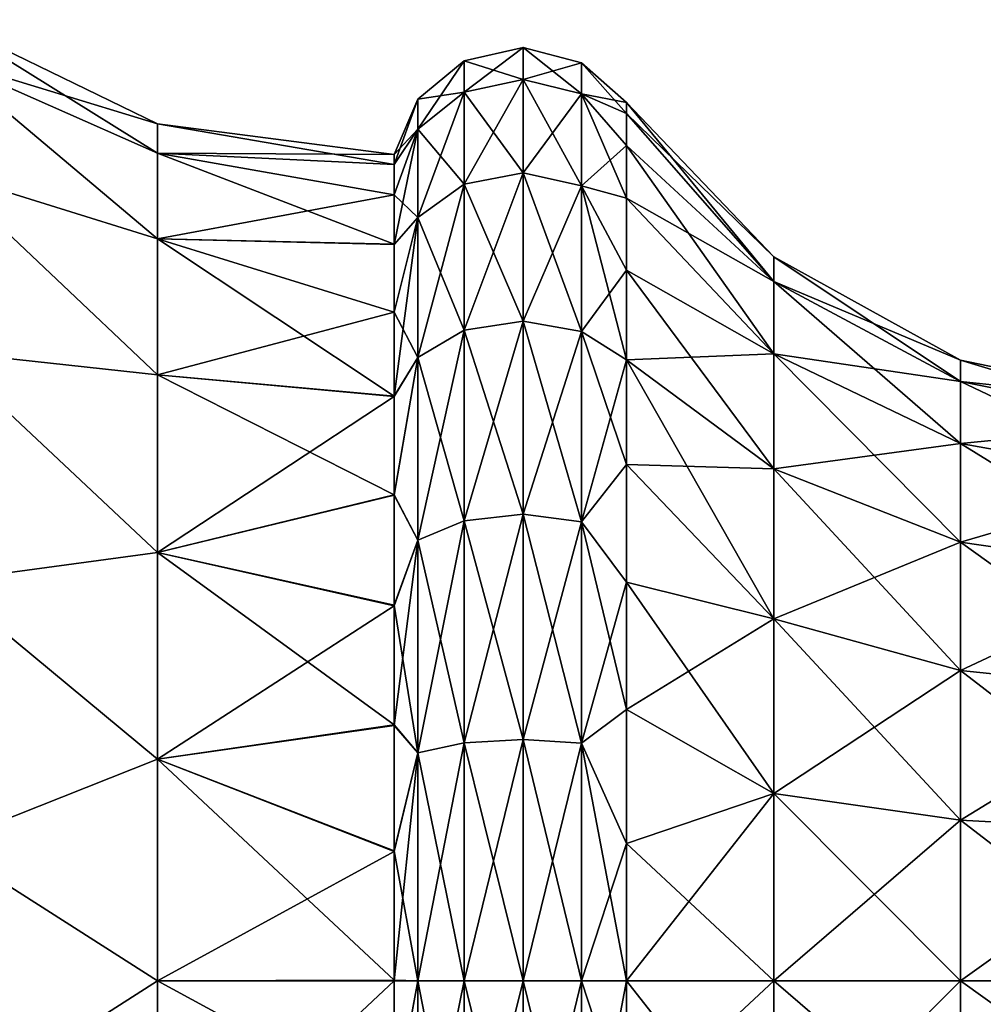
# Model space of a CAD drawing. Header units: millimetres. Extents: x -234 to 234, y -9 to 180.
# Tile 12 of 117: x -223.54 to -218.3, y 45.8 to 51.15. Entities that reach past the tile are written whole.
import ezdxf

# ---------------------------------------------------------------- set-up
doc = ezdxf.new("R2010")
doc.units = ezdxf.units.MM
doc.header["$LTSCALE"] = 106.095679
for name, color, linetype in [('106', 7, 'CONTINUOUS'), ('107', 7, 'CONTINUOUS'), ('108', 7, 'CONTINUOUS'), ('112', 7, 'CONTINUOUS'), ('113', 7, 'CONTINUOUS'), ('114', 7, 'CONTINUOUS')]:
    doc.layers.add(name, color=color, linetype=linetype)

msp = doc.modelspace()

# ---------------------------------------------------------------- linework, layer by layer
at = {"layer": '106', "color": 7, "linetype": 'CONTINUOUS', "true_color": 0xa2afbf}
for points in [[(-223.9518, 50.9336, -1.4706), (-223.9518, 51.145), (-222.7879, 50.4201, -1.2044), (-223.9518, 50.9336, -1.4706)], [(-222.7879, 50.4201, -1.2044), (-223.9518, 51.145), (-222.7879, 50.5786), (-222.7879, 50.4201, -1.2044)], [(-223.9518, 50.3163, -2.8221), (-223.9518, 50.9336, -1.4706), (-222.7879, 49.9552, -2.3268), (-223.9518, 50.3163, -2.8221)], [(-222.7879, 49.9552, -2.3268), (-223.9518, 50.9336, -1.4706), (-222.7879, 50.4201, -1.2044), (-222.7879, 49.9552, -2.3268)], [(-222.7879, 50.4201, -1.2044), (-222.7879, 50.5786), (-221.5041, 50.3584, -0.7015), (-222.7879, 50.4201, -1.2044)], [(-222.7879, 50.5786), (-221.5041, 50.4136), (-221.5041, 50.3584, -0.7015), (-222.7879, 50.5786)], [(-222.7879, 49.9552, -2.3268), (-222.7879, 50.4201, -1.2044), (-221.5041, 49.9251, -2.0363), (-222.7879, 49.9552, -2.3268)], [(-221.5041, 49.9251, -2.0363), (-222.7879, 50.4201, -1.2044), (-221.5041, 50.1943, -1.3859), (-221.5041, 49.9251, -2.0363)], [(-221.5041, 50.1943, -1.3859), (-222.7879, 50.4201, -1.2044), (-221.5041, 50.3584, -0.7015), (-221.5041, 50.1943, -1.3859)], [(-223.9518, 49.3434, -3.945), (-223.9518, 50.3163, -2.8221), (-222.7879, 49.2156, -3.2906), (-223.9518, 49.3434, -3.945)], [(-222.7879, 49.2156, -3.2906), (-223.9518, 50.3163, -2.8221), (-222.7879, 49.9552, -2.3268), (-222.7879, 49.2156, -3.2906)], [(-222.7879, 49.2156, -3.2906), (-222.7879, 49.9552, -2.3268), (-221.5041, 49.1005, -3.1723), (-222.7879, 49.2156, -3.2906)], [(-221.5041, 49.1005, -3.1723), (-222.7879, 49.9552, -2.3268), (-221.5041, 49.5575, -2.6368), (-221.5041, 49.1005, -3.1723)], [(-221.5041, 49.5575, -2.6368), (-222.7879, 49.9552, -2.3268), (-221.5041, 49.9251, -2.0363), (-221.5041, 49.5575, -2.6368)], [(-223.9518, 48.0935, -4.7483), (-223.9518, 49.3434, -3.945), (-222.7879, 48.2518, -4.0302), (-223.9518, 48.0935, -4.7483)], [(-222.7879, 48.2518, -4.0302), (-223.9518, 49.3434, -3.945), (-222.7879, 49.2156, -3.2906), (-222.7879, 48.2518, -4.0302)], [(-222.7879, 48.2518, -4.0302), (-222.7879, 49.2156, -3.2906), (-221.5041, 48.5653, -3.6299), (-222.7879, 48.2518, -4.0302)], [(-221.5041, 48.5653, -3.6299), (-222.7879, 49.2156, -3.2906), (-221.5041, 49.1005, -3.1723), (-221.5041, 48.5653, -3.6299)], [(-221.5041, 47.9653, -3.9981), (-222.7879, 48.2518, -4.0302), (-221.5041, 48.5653, -3.6299), (-221.5041, 47.9653, -3.9981)], [(-222.7879, 47.1294, -4.4951), (-223.9518, 48.0935, -4.7483), (-222.7879, 48.2518, -4.0302), (-222.7879, 47.1294, -4.4951)], [(-222.7879, 47.1294, -4.4951), (-222.7879, 48.2518, -4.0302), (-221.5041, 47.3151, -4.2679), (-222.7879, 47.1294, -4.4951)], [(-221.5041, 47.3151, -4.2679), (-222.7879, 48.2518, -4.0302), (-221.5041, 47.9653, -3.9981), (-221.5041, 47.3151, -4.2679)], [(-223.9518, 46.6679, -5.1669), (-223.9518, 48.0935, -4.7483), (-222.7879, 47.1294, -4.4951), (-223.9518, 46.6679, -5.1669)], [(-221.5041, 46.631, -4.4327), (-222.7879, 47.1294, -4.4951), (-221.5041, 47.3151, -4.2679), (-221.5041, 46.631, -4.4327)], [(-222.7879, 45.925, -4.6536), (-223.9518, 46.6679, -5.1669), (-222.7879, 47.1294, -4.4951), (-222.7879, 45.925, -4.6536)], [(-222.7879, 45.925, -4.6536), (-222.7879, 47.1294, -4.4951), (-221.5041, 45.9294, -4.4886), (-222.7879, 45.925, -4.6536)], [(-221.5041, 45.9294, -4.4886), (-222.7879, 47.1294, -4.4951), (-221.5041, 46.631, -4.4327), (-221.5041, 45.9294, -4.4886)], [(-223.9518, 45.1821, -5.1669), (-223.9518, 46.6679, -5.1669), (-222.7879, 45.925, -4.6536), (-223.9518, 45.1821, -5.1669)], [(-222.7879, 44.7206, -4.4951), (-223.9518, 45.1821, -5.1669), (-222.7879, 45.925, -4.6536), (-222.7879, 44.7206, -4.4951)], [(-221.5041, 45.2269, -4.434), (-222.7879, 45.925, -4.6536), (-221.5041, 45.9294, -4.4886), (-221.5041, 45.2269, -4.434)], [(-222.7879, 44.7206, -4.4951), (-222.7879, 45.925, -4.6536), (-221.5041, 45.2269, -4.434), (-222.7879, 44.7206, -4.4951)]]:
    msp.add_3dface(points, dxfattribs=at)
at = {"layer": '107', "color": 7, "linetype": 'CONTINUOUS', "true_color": 0xa2afbf}
for points in [[(-220.8034, 50.9931), (-220.8034, 50.8204, -1.3117), (-221.1228, 50.9217), (-220.8034, 50.9931)], [(-220.4864, 50.9115), (-220.4864, 50.7416, -1.2906), (-220.8034, 50.9931), (-220.4864, 50.9115)], [(-220.8034, 50.9931), (-220.4864, 50.7416, -1.2906), (-220.8034, 50.8204, -1.3117), (-220.8034, 50.9931)], [(-221.1228, 50.9217), (-221.1228, 50.7514, -1.2932), (-221.3748, 50.7128), (-221.1228, 50.9217)], [(-221.1228, 50.9217), (-220.8034, 50.8204, -1.3117), (-221.1228, 50.7514, -1.2932), (-221.1228, 50.9217)], [(-220.2414, 50.695), (-220.2414, 50.6363, -0.7462), (-220.4864, 50.9115), (-220.2414, 50.695)], [(-220.4864, 50.9115), (-220.2414, 50.6363, -0.7462), (-220.4864, 50.7416, -1.2906), (-220.4864, 50.9115)], [(-220.8034, 50.8204, -1.3117), (-220.8034, 50.3141, -2.534), (-221.1228, 50.7514, -1.2932), (-220.8034, 50.8204, -1.3117)], [(-220.4864, 50.7416, -1.2906), (-220.4864, 50.2434, -2.4932), (-220.8034, 50.8204, -1.3117), (-220.4864, 50.7416, -1.2906)], [(-220.8034, 50.8204, -1.3117), (-220.4864, 50.2434, -2.4932), (-220.8034, 50.3141, -2.534), (-220.8034, 50.8204, -1.3117)], [(-221.1228, 50.7514, -1.2932), (-221.1228, 50.2522, -2.4983), (-221.3748, 50.5497, -1.2392), (-221.1228, 50.7514, -1.2932)], [(-221.3748, 50.7128), (-221.1228, 50.7514, -1.2932), (-221.3748, 50.5497, -1.2392), (-221.3748, 50.7128)], [(-221.1228, 50.7514, -1.2932), (-220.8034, 50.3141, -2.534), (-221.1228, 50.2522, -2.4983), (-221.1228, 50.7514, -1.2932)], [(-221.5041, 50.4136), (-221.3748, 50.7128), (-221.3748, 50.5497, -1.2392), (-221.5041, 50.4136)], [(-220.2414, 50.4615, -1.474), (-220.2414, 50.1751, -2.1655), (-220.4864, 50.7416, -1.2906), (-220.2414, 50.4615, -1.474)], [(-220.4864, 50.7416, -1.2906), (-220.2414, 50.1751, -2.1655), (-220.4864, 50.2434, -2.4932), (-220.4864, 50.7416, -1.2906)], [(-220.2414, 50.6363, -0.7462), (-220.2414, 50.4615, -1.474), (-220.4864, 50.7416, -1.2906), (-220.2414, 50.6363, -0.7462)], [(-221.5041, 50.3584, -0.7015), (-221.5041, 50.4136), (-221.3748, 50.5497, -1.2392), (-221.5041, 50.3584, -0.7015)], [(-221.5041, 50.1943, -1.3859), (-221.5041, 50.3584, -0.7015), (-221.3748, 50.5497, -1.2392), (-221.5041, 50.1943, -1.3859)], [(-221.5041, 50.1943, -1.3859), (-221.3748, 50.5497, -1.2392), (-221.3748, 50.0714, -2.3939), (-221.5041, 50.1943, -1.3859)], [(-221.3748, 50.5497, -1.2392), (-221.1228, 50.2522, -2.4983), (-221.3748, 50.0714, -2.3939), (-221.3748, 50.5497, -1.2392)], [(-220.8034, 50.3141, -2.534), (-220.8034, 49.5087, -3.5837), (-221.1228, 50.2522, -2.4983), (-220.8034, 50.3141, -2.534)], [(-220.4864, 50.2434, -2.4932), (-220.4864, 49.451, -3.526), (-220.8034, 50.3141, -2.534), (-220.4864, 50.2434, -2.4932)], [(-220.8034, 50.3141, -2.534), (-220.4864, 49.451, -3.526), (-220.8034, 49.5087, -3.5837), (-220.8034, 50.3141, -2.534)], [(-221.1228, 50.2522, -2.4983), (-221.1228, 49.4582, -3.5332), (-221.3748, 50.0714, -2.3939), (-221.1228, 50.2522, -2.4983)], [(-221.1228, 50.2522, -2.4983), (-220.8034, 49.5087, -3.5837), (-221.1228, 49.4582, -3.5332), (-221.1228, 50.2522, -2.4983)], [(-220.2414, 49.784, -2.8037), (-220.2414, 49.2979, -3.3729), (-220.4864, 50.2434, -2.4932), (-220.2414, 49.784, -2.8037)], [(-220.4864, 50.2434, -2.4932), (-220.2414, 49.2979, -3.3729), (-220.4864, 49.451, -3.526), (-220.4864, 50.2434, -2.4932)], [(-220.2414, 50.1751, -2.1655), (-220.2414, 49.784, -2.8037), (-220.4864, 50.2434, -2.4932), (-220.2414, 50.1751, -2.1655)], [(-221.5041, 49.9251, -2.0363), (-221.5041, 50.1943, -1.3859), (-221.3748, 50.0714, -2.3939), (-221.5041, 49.9251, -2.0363)], [(-221.5041, 49.5575, -2.6368), (-221.5041, 49.9251, -2.0363), (-221.3748, 50.0714, -2.3939), (-221.5041, 49.5575, -2.6368)], [(-221.5041, 49.5575, -2.6368), (-221.3748, 50.0714, -2.3939), (-221.3748, 49.3105, -3.3855), (-221.5041, 49.5575, -2.6368)], [(-221.3748, 50.0714, -2.3939), (-221.1228, 49.4582, -3.5332), (-221.3748, 49.3105, -3.3855), (-221.3748, 50.0714, -2.3939)], [(-221.5041, 49.1005, -3.1723), (-221.5041, 49.5575, -2.6368), (-221.3748, 49.3105, -3.3855), (-221.5041, 49.1005, -3.1723)], [(-220.8034, 49.5087, -3.5837), (-220.8034, 48.459, -4.3891), (-221.1228, 49.4582, -3.5332), (-220.8034, 49.5087, -3.5837)], [(-220.4864, 49.451, -3.526), (-220.4864, 48.4182, -4.3184), (-220.8034, 49.5087, -3.5837), (-220.4864, 49.451, -3.526)], [(-220.8034, 49.5087, -3.5837), (-220.4864, 48.4182, -4.3184), (-220.8034, 48.459, -4.3891), (-220.8034, 49.5087, -3.5837)], [(-221.1228, 49.4582, -3.5332), (-221.1228, 48.4233, -4.3272), (-221.3748, 49.3105, -3.3855), (-221.1228, 49.4582, -3.5332)], [(-221.1228, 49.4582, -3.5332), (-220.8034, 48.459, -4.3891), (-221.1228, 48.4233, -4.3272), (-221.1228, 49.4582, -3.5332)], [(-220.2414, 49.2979, -3.3729), (-220.2414, 48.7287, -3.859), (-220.4864, 49.451, -3.526), (-220.2414, 49.2979, -3.3729)], [(-220.4864, 49.451, -3.526), (-220.2414, 48.7287, -3.859), (-220.4864, 48.4182, -4.3184), (-220.4864, 49.451, -3.526)], [(-221.5041, 48.5653, -3.6299), (-221.5041, 49.1005, -3.1723), (-221.3748, 49.3105, -3.3855), (-221.5041, 48.5653, -3.6299)], [(-221.5041, 48.5653, -3.6299), (-221.3748, 49.3105, -3.3855), (-221.3748, 48.3189, -4.1464), (-221.5041, 48.5653, -3.6299)], [(-221.3748, 49.3105, -3.3855), (-221.1228, 48.4233, -4.3272), (-221.3748, 48.3189, -4.1464), (-221.3748, 49.3105, -3.3855)], [(-220.2414, 48.7287, -3.859), (-220.2414, 48.0905, -4.2501), (-220.4864, 48.4182, -4.3184), (-220.2414, 48.7287, -3.859)], [(-221.5041, 47.9653, -3.9981), (-221.5041, 48.5653, -3.6299), (-221.3748, 48.3189, -4.1464), (-221.5041, 47.9653, -3.9981)], [(-220.8034, 48.459, -4.3891), (-220.8034, 47.2367, -4.8954), (-221.1228, 48.4233, -4.3272), (-220.8034, 48.459, -4.3891)], [(-220.4864, 48.4182, -4.3184), (-220.4864, 47.2156, -4.8166), (-220.8034, 48.459, -4.3891), (-220.4864, 48.4182, -4.3184)], [(-220.8034, 48.459, -4.3891), (-220.4864, 47.2156, -4.8166), (-220.8034, 47.2367, -4.8954), (-220.8034, 48.459, -4.3891)], [(-221.1228, 48.4233, -4.3272), (-221.1228, 47.2182, -4.8264), (-221.3748, 48.3189, -4.1464), (-221.1228, 48.4233, -4.3272)], [(-221.1228, 48.4233, -4.3272), (-220.8034, 47.2367, -4.8954), (-221.1228, 47.2182, -4.8264), (-221.1228, 48.4233, -4.3272)], [(-220.2414, 48.0905, -4.2501), (-220.2414, 47.399, -4.5365), (-220.4864, 48.4182, -4.3184), (-220.2414, 48.0905, -4.2501)], [(-220.4864, 48.4182, -4.3184), (-220.2414, 47.399, -4.5365), (-220.4864, 47.2156, -4.8166), (-220.4864, 48.4182, -4.3184)], [(-221.5041, 47.9653, -3.9981), (-221.3748, 48.3189, -4.1464), (-221.3748, 47.1642, -4.6247), (-221.5041, 47.9653, -3.9981)], [(-221.3748, 48.3189, -4.1464), (-221.1228, 47.2182, -4.8264), (-221.3748, 47.1642, -4.6247), (-221.3748, 48.3189, -4.1464)], [(-221.5041, 47.3151, -4.2679), (-221.5041, 47.9653, -3.9981), (-221.3748, 47.1642, -4.6247), (-221.5041, 47.3151, -4.2679)], [(-220.2414, 47.399, -4.5365), (-220.2414, 46.6712, -4.7113), (-220.4864, 47.2156, -4.8166), (-220.2414, 47.399, -4.5365)], [(-221.5041, 46.631, -4.4327), (-221.5041, 47.3151, -4.2679), (-221.3748, 47.1642, -4.6247), (-221.5041, 46.631, -4.4327)], [(-221.1228, 47.2182, -4.8264), (-221.1228, 45.925, -4.9967), (-221.3748, 47.1642, -4.6247), (-221.1228, 47.2182, -4.8264)], [(-220.8034, 47.2367, -4.8954), (-220.8034, 45.925, -5.0681), (-221.1228, 47.2182, -4.8264), (-220.8034, 47.2367, -4.8954)], [(-221.1228, 47.2182, -4.8264), (-220.8034, 45.925, -5.0681), (-221.1228, 45.925, -4.9967), (-221.1228, 47.2182, -4.8264)], [(-220.4864, 47.2156, -4.8166), (-220.4864, 45.925, -4.9865), (-220.8034, 47.2367, -4.8954), (-220.4864, 47.2156, -4.8166)], [(-220.8034, 47.2367, -4.8954), (-220.4864, 45.925, -4.9865), (-220.8034, 45.925, -5.0681), (-220.8034, 47.2367, -4.8954)], [(-220.2414, 46.6712, -4.7113), (-220.2414, 45.925, -4.77), (-220.4864, 47.2156, -4.8166), (-220.2414, 46.6712, -4.7113)], [(-220.4864, 47.2156, -4.8166), (-220.2414, 45.925, -4.77), (-220.4864, 45.925, -4.9865), (-220.4864, 47.2156, -4.8166)], [(-221.5041, 46.631, -4.4327), (-221.3748, 47.1642, -4.6247), (-221.3748, 45.925, -4.7878), (-221.5041, 46.631, -4.4327)], [(-221.3748, 47.1642, -4.6247), (-221.1228, 45.925, -4.9967), (-221.3748, 45.925, -4.7878), (-221.3748, 47.1642, -4.6247)], [(-221.5041, 45.9294, -4.4886), (-221.5041, 46.631, -4.4327), (-221.3748, 45.925, -4.7878), (-221.5041, 45.9294, -4.4886)], [(-221.5041, 45.2269, -4.434), (-221.5041, 45.9294, -4.4886), (-221.3748, 45.925, -4.7878), (-221.5041, 45.2269, -4.434)], [(-221.5041, 45.2269, -4.434), (-221.3748, 45.925, -4.7878), (-221.3748, 44.6858, -4.6247), (-221.5041, 45.2269, -4.434)], [(-221.1228, 45.925, -4.9967), (-221.1228, 44.6318, -4.8264), (-221.3748, 45.925, -4.7878), (-221.1228, 45.925, -4.9967)], [(-221.3748, 45.925, -4.7878), (-221.1228, 44.6318, -4.8264), (-221.3748, 44.6858, -4.6247), (-221.3748, 45.925, -4.7878)], [(-220.8034, 45.925, -5.0681), (-220.8034, 44.6133, -4.8954), (-221.1228, 45.925, -4.9967), (-220.8034, 45.925, -5.0681)], [(-221.1228, 45.925, -4.9967), (-220.8034, 44.6133, -4.8954), (-221.1228, 44.6318, -4.8264), (-221.1228, 45.925, -4.9967)], [(-220.4864, 45.925, -4.9865), (-220.4864, 44.6344, -4.8166), (-220.8034, 45.925, -5.0681), (-220.4864, 45.925, -4.9865)], [(-220.8034, 45.925, -5.0681), (-220.4864, 44.6344, -4.8166), (-220.8034, 44.6133, -4.8954), (-220.8034, 45.925, -5.0681)], [(-220.2414, 45.925, -4.77), (-220.2414, 45.1788, -4.7113), (-220.4864, 45.925, -4.9865), (-220.2414, 45.925, -4.77)], [(-220.4864, 45.925, -4.9865), (-220.2414, 45.1788, -4.7113), (-220.4864, 44.6344, -4.8166), (-220.4864, 45.925, -4.9865)]]:
    msp.add_3dface(points, dxfattribs=at)
at = {"layer": '108', "color": 7, "linetype": 'CONTINUOUS', "true_color": 0xa2afbf}
for points in [[(-220.2414, 50.6363, -0.7462), (-220.2414, 50.695), (-219.4418, 49.7237, -1.0179), (-220.2414, 50.6363, -0.7462)], [(-219.4418, 49.7237, -1.0179), (-220.2414, 50.695), (-219.4418, 49.8577), (-219.4418, 49.7237, -1.0179)], [(-220.2414, 50.4615, -1.474), (-220.2414, 50.6363, -0.7462), (-219.4418, 49.7237, -1.0179), (-220.2414, 50.4615, -1.474)], [(-220.2414, 50.1751, -2.1655), (-220.2414, 50.4615, -1.474), (-219.4418, 49.3308, -1.9664), (-220.2414, 50.1751, -2.1655)], [(-219.4418, 49.3308, -1.9664), (-220.2414, 50.4615, -1.474), (-219.4418, 49.7237, -1.0179), (-219.4418, 49.3308, -1.9664)], [(-220.2414, 49.784, -2.8037), (-220.2414, 50.1751, -2.1655), (-219.4418, 49.3308, -1.9664), (-220.2414, 49.784, -2.8037)], [(-219.4418, 49.7237, -1.0179), (-219.4418, 49.8577), (-218.4284, 49.1808, -0.8724), (-219.4418, 49.7237, -1.0179)], [(-219.4418, 49.8577), (-218.4284, 49.2956), (-218.4284, 49.1808, -0.8724), (-219.4418, 49.8577)], [(-220.2414, 49.2979, -3.3729), (-220.2414, 49.784, -2.8037), (-219.4418, 48.7059, -2.7809), (-220.2414, 49.2979, -3.3729)], [(-219.4418, 48.7059, -2.7809), (-220.2414, 49.784, -2.8037), (-219.4418, 49.3308, -1.9664), (-219.4418, 48.7059, -2.7809)], [(-219.4418, 49.3308, -1.9664), (-219.4418, 49.7237, -1.0179), (-218.4284, 48.844, -1.6853), (-219.4418, 49.3308, -1.9664)], [(-218.4284, 48.844, -1.6853), (-219.4418, 49.7237, -1.0179), (-218.4284, 49.1808, -0.8724), (-218.4284, 48.844, -1.6853)], [(-219.4418, 48.7059, -2.7809), (-219.4418, 49.3308, -1.9664), (-218.4284, 48.3084, -2.3834), (-219.4418, 48.7059, -2.7809)], [(-218.4284, 48.3084, -2.3834), (-219.4418, 49.3308, -1.9664), (-218.4284, 48.844, -1.6853), (-218.4284, 48.3084, -2.3834)], [(-220.2414, 48.7287, -3.859), (-220.2414, 49.2979, -3.3729), (-219.4418, 47.8914, -3.4058), (-220.2414, 48.7287, -3.859)], [(-219.4418, 47.8914, -3.4058), (-220.2414, 49.2979, -3.3729), (-219.4418, 48.7059, -2.7809), (-219.4418, 47.8914, -3.4058)], [(-218.4284, 49.1808, -0.8724), (-218.4284, 49.2956), (-217.2936, 48.9537, -0.8115), (-218.4284, 49.1808, -0.8724)], [(-218.4284, 49.2956), (-217.2936, 49.0605), (-217.2936, 48.9537, -0.8115), (-218.4284, 49.2956)], [(-218.4284, 48.844, -1.6853), (-218.4284, 49.1808, -0.8724), (-217.2936, 48.6404, -1.5678), (-218.4284, 48.844, -1.6853)], [(-217.2936, 48.6404, -1.5678), (-218.4284, 49.1808, -0.8724), (-217.2936, 48.9537, -0.8115), (-217.2936, 48.6404, -1.5678)], [(-218.4284, 48.3084, -2.3834), (-218.4284, 48.844, -1.6853), (-217.2936, 48.1421, -2.2171), (-218.4284, 48.3084, -2.3834)], [(-217.2936, 48.1421, -2.2171), (-218.4284, 48.844, -1.6853), (-217.2936, 48.6404, -1.5678), (-217.2936, 48.1421, -2.2171)], [(-220.2414, 48.0905, -4.2501), (-220.2414, 48.7287, -3.859), (-219.4418, 47.8914, -3.4058), (-220.2414, 48.0905, -4.2501)], [(-219.4418, 47.8914, -3.4058), (-219.4418, 48.7059, -2.7809), (-218.4284, 47.6103, -2.919), (-219.4418, 47.8914, -3.4058)], [(-218.4284, 47.6103, -2.919), (-219.4418, 48.7059, -2.7809), (-218.4284, 48.3084, -2.3834), (-218.4284, 47.6103, -2.919)], [(-218.4284, 47.6103, -2.919), (-218.4284, 48.3084, -2.3834), (-217.2936, 47.4928, -2.7154), (-218.4284, 47.6103, -2.919)], [(-217.2936, 47.4928, -2.7154), (-218.4284, 48.3084, -2.3834), (-217.2936, 48.1421, -2.2171), (-217.2936, 47.4928, -2.7154)], [(-220.2414, 47.399, -4.5365), (-220.2414, 48.0905, -4.2501), (-219.4418, 46.9429, -3.7987), (-220.2414, 47.399, -4.5365)], [(-219.4418, 46.9429, -3.7987), (-220.2414, 48.0905, -4.2501), (-219.4418, 47.8914, -3.4058), (-219.4418, 46.9429, -3.7987)], [(-219.4418, 46.9429, -3.7987), (-219.4418, 47.8914, -3.4058), (-218.4284, 46.7974, -3.2558), (-219.4418, 46.9429, -3.7987)], [(-218.4284, 46.7974, -3.2558), (-219.4418, 47.8914, -3.4058), (-218.4284, 47.6103, -2.919), (-218.4284, 46.7974, -3.2558)], [(-218.4284, 46.7974, -3.2558), (-218.4284, 47.6103, -2.919), (-217.2936, 46.7365, -3.0287), (-218.4284, 46.7974, -3.2558)], [(-217.2936, 46.7365, -3.0287), (-218.4284, 47.6103, -2.919), (-217.2936, 47.4928, -2.7154), (-217.2936, 46.7365, -3.0287)], [(-220.2414, 46.6712, -4.7113), (-220.2414, 47.399, -4.5365), (-219.4418, 46.9429, -3.7987), (-220.2414, 46.6712, -4.7113)], [(-219.4418, 45.925, -3.9327), (-220.2414, 46.6712, -4.7113), (-219.4418, 46.9429, -3.7987), (-219.4418, 45.925, -3.9327)], [(-219.4418, 45.925, -3.9327), (-219.4418, 46.9429, -3.7987), (-218.4284, 45.925, -3.3706), (-219.4418, 45.925, -3.9327)], [(-218.4284, 45.925, -3.3706), (-219.4418, 46.9429, -3.7987), (-218.4284, 46.7974, -3.2558), (-218.4284, 45.925, -3.3706)], [(-218.4284, 45.925, -3.3706), (-218.4284, 46.7974, -3.2558), (-217.2936, 45.925, -3.1355), (-218.4284, 45.925, -3.3706)], [(-217.2936, 45.925, -3.1355), (-218.4284, 46.7974, -3.2558), (-217.2936, 46.7365, -3.0287), (-217.2936, 45.925, -3.1355)], [(-220.2414, 45.925, -4.77), (-220.2414, 46.6712, -4.7113), (-219.4418, 45.925, -3.9327), (-220.2414, 45.925, -4.77)], [(-220.2414, 45.1788, -4.7113), (-220.2414, 45.925, -4.77), (-219.4418, 44.9071, -3.7987), (-220.2414, 45.1788, -4.7113)], [(-219.4418, 44.9071, -3.7987), (-220.2414, 45.925, -4.77), (-219.4418, 45.925, -3.9327), (-219.4418, 44.9071, -3.7987)], [(-219.4418, 44.9071, -3.7987), (-219.4418, 45.925, -3.9327), (-218.4284, 45.0526, -3.2558), (-219.4418, 44.9071, -3.7987)], [(-218.4284, 45.0526, -3.2558), (-219.4418, 45.925, -3.9327), (-218.4284, 45.925, -3.3706), (-218.4284, 45.0526, -3.2558)], [(-218.4284, 45.0526, -3.2558), (-218.4284, 45.925, -3.3706), (-217.2936, 45.1135, -3.0287), (-218.4284, 45.0526, -3.2558)], [(-217.2936, 45.1135, -3.0287), (-218.4284, 45.925, -3.3706), (-217.2936, 45.925, -3.1355), (-217.2936, 45.1135, -3.0287)]]:
    msp.add_3dface(points, dxfattribs=at)
at = {"layer": '112', "color": 7, "linetype": 'CONTINUOUS', "true_color": 0xa2afbf}
for points in [[(-222.7879, 50.5786), (-223.9518, 51.145), (-223.9518, 50.9336, 1.4706), (-222.7879, 50.5786)], [(-222.7879, 50.5786), (-223.9518, 50.9336, 1.4706), (-222.7879, 50.4201, 1.2044), (-222.7879, 50.5786)], [(-223.9518, 50.9336, 1.4706), (-223.9518, 50.3163, 2.8221), (-222.7879, 49.9552, 2.3268), (-223.9518, 50.9336, 1.4706)], [(-223.9518, 50.9336, 1.4706), (-222.7879, 49.9552, 2.3268), (-222.7879, 50.4201, 1.2044), (-223.9518, 50.9336, 1.4706)], [(-221.5041, 50.4136), (-222.7879, 50.5786), (-222.7879, 50.4201, 1.2044), (-221.5041, 50.4136)], [(-221.5041, 50.4136), (-222.7879, 50.4201, 1.2044), (-221.5041, 50.3583, 0.7022), (-221.5041, 50.4136)], [(-222.7879, 50.4201, 1.2044), (-222.7879, 49.9552, 2.3268), (-221.5041, 50.1939, 1.387), (-222.7879, 50.4201, 1.2044)], [(-221.5041, 50.3583, 0.7022), (-222.7879, 50.4201, 1.2044), (-221.5041, 50.1939, 1.387), (-221.5041, 50.3583, 0.7022)], [(-223.9518, 50.3163, 2.8221), (-223.9518, 49.3434, 3.945), (-222.7879, 49.2156, 3.2906), (-223.9518, 50.3163, 2.8221)], [(-223.9518, 50.3163, 2.8221), (-222.7879, 49.2156, 3.2906), (-222.7879, 49.9552, 2.3268), (-223.9518, 50.3163, 2.8221)], [(-221.5041, 50.1939, 1.387), (-222.7879, 49.9552, 2.3268), (-221.5041, 49.9244, 2.0378), (-221.5041, 50.1939, 1.387)], [(-222.7879, 49.9552, 2.3268), (-222.7879, 49.2156, 3.2906), (-221.5041, 49.5563, 2.6383), (-222.7879, 49.9552, 2.3268)], [(-221.5041, 49.9244, 2.0378), (-222.7879, 49.9552, 2.3268), (-221.5041, 49.5563, 2.6383), (-221.5041, 49.9244, 2.0378)], [(-221.5041, 49.5563, 2.6383), (-222.7879, 49.2156, 3.2906), (-221.5041, 49.0989, 3.1739), (-221.5041, 49.5563, 2.6383)], [(-223.9518, 49.3434, 3.945), (-223.9518, 48.0935, 4.7483), (-222.7879, 48.2518, 4.0302), (-223.9518, 49.3434, 3.945)], [(-223.9518, 49.3434, 3.945), (-222.7879, 48.2518, 4.0302), (-222.7879, 49.2156, 3.2906), (-223.9518, 49.3434, 3.945)], [(-222.7879, 49.2156, 3.2906), (-222.7879, 48.2518, 4.0302), (-221.5041, 49.0989, 3.1739), (-222.7879, 49.2156, 3.2906)], [(-221.5041, 49.0989, 3.1739), (-222.7879, 48.2518, 4.0302), (-221.5041, 48.5633, 3.6313), (-221.5041, 49.0989, 3.1739)], [(-221.5041, 48.5633, 3.6313), (-222.7879, 48.2518, 4.0302), (-221.5041, 47.9628, 3.9994), (-221.5041, 48.5633, 3.6313)], [(-223.9518, 48.0935, 4.7483), (-222.7879, 47.1294, 4.4951), (-222.7879, 48.2518, 4.0302), (-223.9518, 48.0935, 4.7483)], [(-222.7879, 48.2518, 4.0302), (-222.7879, 47.1294, 4.4951), (-221.5041, 47.9628, 3.9994), (-222.7879, 48.2518, 4.0302)], [(-223.9518, 48.0935, 4.7483), (-223.9518, 46.6679, 5.1669), (-222.7879, 47.1294, 4.4951), (-223.9518, 48.0935, 4.7483)], [(-221.5041, 47.9628, 3.9994), (-222.7879, 47.1294, 4.4951), (-221.5041, 47.312, 4.2689), (-221.5041, 47.9628, 3.9994)], [(-221.5041, 47.312, 4.2689), (-222.7879, 47.1294, 4.4951), (-221.5041, 46.6272, 4.4333), (-221.5041, 47.312, 4.2689)], [(-223.9518, 46.6679, 5.1669), (-222.7879, 45.925, 4.6536), (-222.7879, 47.1294, 4.4951), (-223.9518, 46.6679, 5.1669)], [(-222.7879, 47.1294, 4.4951), (-222.7879, 45.925, 4.6536), (-221.5041, 46.6272, 4.4333), (-222.7879, 47.1294, 4.4951)], [(-223.9518, 46.6679, 5.1669), (-223.9518, 45.1821, 5.1669), (-222.7879, 45.925, 4.6536), (-223.9518, 46.6679, 5.1669)], [(-221.5041, 46.6272, 4.4333), (-222.7879, 45.925, 4.6536), (-221.5041, 45.925, 4.4886), (-221.5041, 46.6272, 4.4333)], [(-223.9518, 45.1821, 5.1669), (-222.7879, 44.7206, 4.4951), (-222.7879, 45.925, 4.6536), (-223.9518, 45.1821, 5.1669)], [(-222.7879, 45.925, 4.6536), (-222.7879, 44.7206, 4.4951), (-221.5041, 45.925, 4.4886), (-222.7879, 45.925, 4.6536)], [(-221.5041, 45.925, 4.4886), (-222.7879, 44.7206, 4.4951), (-221.5041, 45.2228, 4.4333), (-221.5041, 45.925, 4.4886)]]:
    msp.add_3dface(points, dxfattribs=at)
at = {"layer": '113', "color": 7, "linetype": 'CONTINUOUS', "true_color": 0xa2afbf}
for points in [[(-220.8034, 50.9931), (-221.1228, 50.9217), (-221.1228, 50.7514, 1.2932), (-220.8034, 50.9931)], [(-220.8034, 50.9931), (-221.1228, 50.7514, 1.2932), (-220.8034, 50.8204, 1.3117), (-220.8034, 50.9931)], [(-220.4864, 50.9115), (-220.8034, 50.9931), (-220.8034, 50.8204, 1.3117), (-220.4864, 50.9115)], [(-221.1228, 50.9217), (-221.3748, 50.7128), (-221.3748, 50.5497, 1.2392), (-221.1228, 50.9217)], [(-221.1228, 50.9217), (-221.3748, 50.5497, 1.2392), (-221.1228, 50.7514, 1.2932), (-221.1228, 50.9217)], [(-220.4864, 50.9115), (-220.8034, 50.8204, 1.3117), (-220.4864, 50.7416, 1.2906), (-220.4864, 50.9115)], [(-220.2414, 50.695), (-220.4864, 50.9115), (-220.4864, 50.7416, 1.2906), (-220.2414, 50.695)], [(-221.1228, 50.7514, 1.2932), (-221.1228, 50.2522, 2.4983), (-220.8034, 50.8204, 1.3117), (-221.1228, 50.7514, 1.2932)], [(-220.8034, 50.8204, 1.3117), (-221.1228, 50.2522, 2.4983), (-220.8034, 50.3141, 2.534), (-220.8034, 50.8204, 1.3117)], [(-220.8034, 50.8204, 1.3117), (-220.8034, 50.3141, 2.534), (-220.4864, 50.7416, 1.2906), (-220.8034, 50.8204, 1.3117)], [(-221.3748, 50.5497, 1.2392), (-221.3748, 50.0714, 2.3939), (-221.1228, 50.7514, 1.2932), (-221.3748, 50.5497, 1.2392)], [(-221.1228, 50.7514, 1.2932), (-221.3748, 50.0714, 2.3939), (-221.1228, 50.2522, 2.4983), (-221.1228, 50.7514, 1.2932)], [(-221.3748, 50.7128), (-221.5041, 50.4136), (-221.5041, 50.3583, 0.7022), (-221.3748, 50.7128)], [(-221.3748, 50.7128), (-221.5041, 50.3583, 0.7022), (-221.3748, 50.5497, 1.2392), (-221.3748, 50.7128)], [(-220.4864, 50.7416, 1.2906), (-220.8034, 50.3141, 2.534), (-220.4864, 50.2434, 2.4932), (-220.4864, 50.7416, 1.2906)], [(-220.2414, 50.695), (-220.4864, 50.7416, 1.2906), (-220.2414, 50.6363, 0.7462), (-220.2414, 50.695)], [(-220.4864, 50.7416, 1.2906), (-220.4864, 50.2434, 2.4932), (-220.2414, 50.4615, 1.474), (-220.4864, 50.7416, 1.2906)], [(-220.2414, 50.6363, 0.7462), (-220.4864, 50.7416, 1.2906), (-220.2414, 50.4615, 1.474), (-220.2414, 50.6363, 0.7462)], [(-221.5041, 50.3583, 0.7022), (-221.5041, 50.1939, 1.387), (-221.3748, 50.5497, 1.2392), (-221.5041, 50.3583, 0.7022)], [(-221.5041, 50.1939, 1.387), (-221.5041, 49.9244, 2.0378), (-221.3748, 50.5497, 1.2392), (-221.5041, 50.1939, 1.387)], [(-221.3748, 50.5497, 1.2392), (-221.5041, 49.9244, 2.0378), (-221.3748, 50.0714, 2.3939), (-221.3748, 50.5497, 1.2392)], [(-220.2414, 50.4615, 1.474), (-220.4864, 50.2434, 2.4932), (-220.2414, 50.1751, 2.1655), (-220.2414, 50.4615, 1.474)], [(-221.1228, 50.2522, 2.4983), (-221.1228, 49.4582, 3.5332), (-220.8034, 50.3141, 2.534), (-221.1228, 50.2522, 2.4983)], [(-220.8034, 50.3141, 2.534), (-221.1228, 49.4582, 3.5332), (-220.8034, 49.5087, 3.5837), (-220.8034, 50.3141, 2.534)], [(-220.8034, 50.3141, 2.534), (-220.8034, 49.5087, 3.5837), (-220.4864, 50.2434, 2.4932), (-220.8034, 50.3141, 2.534)], [(-221.3748, 50.0714, 2.3939), (-221.3748, 49.3105, 3.3855), (-221.1228, 50.2522, 2.4983), (-221.3748, 50.0714, 2.3939)], [(-221.1228, 50.2522, 2.4983), (-221.3748, 49.3105, 3.3855), (-221.1228, 49.4582, 3.5332), (-221.1228, 50.2522, 2.4983)], [(-220.4864, 50.2434, 2.4932), (-220.8034, 49.5087, 3.5837), (-220.4864, 49.451, 3.526), (-220.4864, 50.2434, 2.4932)], [(-220.4864, 50.2434, 2.4932), (-220.4864, 49.451, 3.526), (-220.2414, 49.784, 2.8037), (-220.4864, 50.2434, 2.4932)], [(-220.2414, 50.1751, 2.1655), (-220.4864, 50.2434, 2.4932), (-220.2414, 49.784, 2.8037), (-220.2414, 50.1751, 2.1655)], [(-221.5041, 49.9244, 2.0378), (-221.5041, 49.5563, 2.6383), (-221.3748, 50.0714, 2.3939), (-221.5041, 49.9244, 2.0378)], [(-221.5041, 49.5563, 2.6383), (-221.5041, 49.0989, 3.1739), (-221.3748, 50.0714, 2.3939), (-221.5041, 49.5563, 2.6383)], [(-221.3748, 50.0714, 2.3939), (-221.5041, 49.0989, 3.1739), (-221.3748, 49.3105, 3.3855), (-221.3748, 50.0714, 2.3939)], [(-220.2414, 49.784, 2.8037), (-220.4864, 49.451, 3.526), (-220.2414, 49.2979, 3.3729), (-220.2414, 49.784, 2.8037)], [(-221.1228, 49.4582, 3.5332), (-221.1228, 48.4233, 4.3272), (-220.8034, 49.5087, 3.5837), (-221.1228, 49.4582, 3.5332)], [(-220.8034, 49.5087, 3.5837), (-221.1228, 48.4233, 4.3272), (-220.8034, 48.459, 4.3891), (-220.8034, 49.5087, 3.5837)], [(-220.8034, 49.5087, 3.5837), (-220.8034, 48.459, 4.3891), (-220.4864, 49.451, 3.526), (-220.8034, 49.5087, 3.5837)], [(-221.3748, 49.3105, 3.3855), (-221.3748, 48.3189, 4.1464), (-221.1228, 49.4582, 3.5332), (-221.3748, 49.3105, 3.3855)], [(-221.1228, 49.4582, 3.5332), (-221.3748, 48.3189, 4.1464), (-221.1228, 48.4233, 4.3272), (-221.1228, 49.4582, 3.5332)], [(-220.4864, 49.451, 3.526), (-220.8034, 48.459, 4.3891), (-220.4864, 48.4182, 4.3184), (-220.4864, 49.451, 3.526)], [(-220.4864, 49.451, 3.526), (-220.4864, 48.4182, 4.3184), (-220.2414, 49.2979, 3.3729), (-220.4864, 49.451, 3.526)], [(-221.5041, 49.0989, 3.1739), (-221.5041, 48.5633, 3.6313), (-221.3748, 49.3105, 3.3855), (-221.5041, 49.0989, 3.1739)], [(-221.3748, 49.3105, 3.3855), (-221.5041, 48.5633, 3.6313), (-221.3748, 48.3189, 4.1464), (-221.3748, 49.3105, 3.3855)], [(-220.2414, 49.2979, 3.3729), (-220.4864, 48.4182, 4.3184), (-220.2414, 48.7287, 3.859), (-220.2414, 49.2979, 3.3729)], [(-220.2414, 48.7287, 3.859), (-220.4864, 48.4182, 4.3184), (-220.2414, 48.0905, 4.2501), (-220.2414, 48.7287, 3.859)], [(-221.5041, 48.5633, 3.6313), (-221.5041, 47.9628, 3.9994), (-221.3748, 48.3189, 4.1464), (-221.5041, 48.5633, 3.6313)], [(-221.1228, 48.4233, 4.3272), (-221.1228, 47.2182, 4.8264), (-220.8034, 48.459, 4.3891), (-221.1228, 48.4233, 4.3272)], [(-220.8034, 48.459, 4.3891), (-221.1228, 47.2182, 4.8264), (-220.8034, 47.2367, 4.8954), (-220.8034, 48.459, 4.3891)], [(-220.8034, 48.459, 4.3891), (-220.8034, 47.2367, 4.8954), (-220.4864, 48.4182, 4.3184), (-220.8034, 48.459, 4.3891)], [(-221.3748, 48.3189, 4.1464), (-221.3748, 47.1642, 4.6247), (-221.1228, 48.4233, 4.3272), (-221.3748, 48.3189, 4.1464)], [(-221.1228, 48.4233, 4.3272), (-221.3748, 47.1642, 4.6247), (-221.1228, 47.2182, 4.8264), (-221.1228, 48.4233, 4.3272)], [(-220.4864, 48.4182, 4.3184), (-220.8034, 47.2367, 4.8954), (-220.4864, 47.2156, 4.8166), (-220.4864, 48.4182, 4.3184)], [(-220.4864, 48.4182, 4.3184), (-220.4864, 47.2156, 4.8166), (-220.2414, 48.0905, 4.2501), (-220.4864, 48.4182, 4.3184)], [(-221.5041, 47.9628, 3.9994), (-221.5041, 47.312, 4.2689), (-221.3748, 48.3189, 4.1464), (-221.5041, 47.9628, 3.9994)], [(-221.3748, 48.3189, 4.1464), (-221.5041, 47.312, 4.2689), (-221.3748, 47.1642, 4.6247), (-221.3748, 48.3189, 4.1464)], [(-220.2414, 48.0905, 4.2501), (-220.4864, 47.2156, 4.8166), (-220.2414, 47.399, 4.5365), (-220.2414, 48.0905, 4.2501)], [(-220.2414, 47.399, 4.5365), (-220.4864, 47.2156, 4.8166), (-220.2414, 46.6712, 4.7113), (-220.2414, 47.399, 4.5365)], [(-221.5041, 47.312, 4.2689), (-221.5041, 46.6272, 4.4333), (-221.3748, 47.1642, 4.6247), (-221.5041, 47.312, 4.2689)], [(-221.3748, 47.1642, 4.6247), (-221.3748, 45.925, 4.7878), (-221.1228, 47.2182, 4.8264), (-221.3748, 47.1642, 4.6247)], [(-221.1228, 47.2182, 4.8264), (-221.3748, 45.925, 4.7878), (-221.1228, 45.925, 4.9967), (-221.1228, 47.2182, 4.8264)], [(-221.1228, 47.2182, 4.8264), (-221.1228, 45.925, 4.9967), (-220.8034, 47.2367, 4.8954), (-221.1228, 47.2182, 4.8264)], [(-220.8034, 47.2367, 4.8954), (-221.1228, 45.925, 4.9967), (-220.8034, 45.925, 5.0681), (-220.8034, 47.2367, 4.8954)], [(-220.8034, 47.2367, 4.8954), (-220.8034, 45.925, 5.0681), (-220.4864, 47.2156, 4.8166), (-220.8034, 47.2367, 4.8954)], [(-220.4864, 47.2156, 4.8166), (-220.8034, 45.925, 5.0681), (-220.4864, 45.925, 4.9865), (-220.4864, 47.2156, 4.8166)], [(-220.4864, 47.2156, 4.8166), (-220.4864, 45.925, 4.9865), (-220.2414, 46.6712, 4.7113), (-220.4864, 47.2156, 4.8166)], [(-221.5041, 46.6272, 4.4333), (-221.5041, 45.925, 4.4886), (-221.3748, 47.1642, 4.6247), (-221.5041, 46.6272, 4.4333)], [(-221.3748, 47.1642, 4.6247), (-221.5041, 45.925, 4.4886), (-221.3748, 45.925, 4.7878), (-221.3748, 47.1642, 4.6247)], [(-220.2414, 46.6712, 4.7113), (-220.4864, 45.925, 4.9865), (-220.2414, 45.925, 4.77), (-220.2414, 46.6712, 4.7113)], [(-221.5041, 45.925, 4.4886), (-221.5041, 45.2228, 4.4333), (-221.3748, 45.925, 4.7878), (-221.5041, 45.925, 4.4886)], [(-221.3748, 45.925, 4.7878), (-221.5041, 45.2228, 4.4333), (-221.3748, 44.6858, 4.6247), (-221.3748, 45.925, 4.7878)], [(-221.3748, 45.925, 4.7878), (-221.3748, 44.6858, 4.6247), (-221.1228, 45.925, 4.9967), (-221.3748, 45.925, 4.7878)], [(-221.1228, 45.925, 4.9967), (-221.3748, 44.6858, 4.6247), (-221.1228, 44.6318, 4.8264), (-221.1228, 45.925, 4.9967)], [(-221.1228, 45.925, 4.9967), (-221.1228, 44.6318, 4.8264), (-220.8034, 45.925, 5.0681), (-221.1228, 45.925, 4.9967)], [(-220.8034, 45.925, 5.0681), (-221.1228, 44.6318, 4.8264), (-220.8034, 44.6133, 4.8954), (-220.8034, 45.925, 5.0681)], [(-220.8034, 45.925, 5.0681), (-220.8034, 44.6133, 4.8954), (-220.4864, 45.925, 4.9865), (-220.8034, 45.925, 5.0681)], [(-220.4864, 45.925, 4.9865), (-220.8034, 44.6133, 4.8954), (-220.4864, 44.6344, 4.8166), (-220.4864, 45.925, 4.9865)], [(-220.4864, 45.925, 4.9865), (-220.4864, 44.6344, 4.8166), (-220.2414, 45.925, 4.77), (-220.4864, 45.925, 4.9865)], [(-220.2414, 45.925, 4.77), (-220.4864, 44.6344, 4.8166), (-220.2414, 45.1788, 4.7113), (-220.2414, 45.925, 4.77)]]:
    msp.add_3dface(points, dxfattribs=at)
at = {"layer": '114', "color": 7, "linetype": 'CONTINUOUS', "true_color": 0xa2afbf}
for points in [[(-219.4418, 49.8577), (-220.2414, 50.695), (-220.2414, 50.6363, 0.7462), (-219.4418, 49.8577)], [(-219.4418, 49.8577), (-220.2414, 50.6363, 0.7462), (-219.4418, 49.7237, 1.0179), (-219.4418, 49.8577)], [(-220.2414, 50.6363, 0.7462), (-220.2414, 50.4615, 1.474), (-219.4418, 49.7237, 1.0179), (-220.2414, 50.6363, 0.7462)], [(-220.2414, 50.4615, 1.474), (-220.2414, 50.1751, 2.1655), (-219.4418, 49.7237, 1.0179), (-220.2414, 50.4615, 1.474)], [(-220.2414, 50.1751, 2.1655), (-220.2414, 49.784, 2.8037), (-219.4418, 49.3308, 1.9664), (-220.2414, 50.1751, 2.1655)], [(-219.4418, 49.7237, 1.0179), (-220.2414, 50.1751, 2.1655), (-219.4418, 49.3308, 1.9664), (-219.4418, 49.7237, 1.0179)], [(-218.4284, 49.2956), (-219.4418, 49.8577), (-219.4418, 49.7237, 1.0179), (-218.4284, 49.2956)], [(-220.2414, 49.784, 2.8037), (-220.2414, 49.2979, 3.3729), (-219.4418, 49.3308, 1.9664), (-220.2414, 49.784, 2.8037)], [(-218.4284, 49.2956), (-219.4418, 49.7237, 1.0179), (-218.4284, 49.1808, 0.8724), (-218.4284, 49.2956)], [(-219.4418, 49.7237, 1.0179), (-219.4418, 49.3308, 1.9664), (-218.4284, 49.1808, 0.8724), (-219.4418, 49.7237, 1.0179)], [(-219.4418, 49.3308, 1.9664), (-220.2414, 49.2979, 3.3729), (-219.4418, 48.7059, 2.7809), (-219.4418, 49.3308, 1.9664)], [(-219.4418, 49.3308, 1.9664), (-219.4418, 48.7059, 2.7809), (-218.4284, 48.844, 1.6853), (-219.4418, 49.3308, 1.9664)], [(-218.4284, 49.1808, 0.8724), (-219.4418, 49.3308, 1.9664), (-218.4284, 48.844, 1.6853), (-218.4284, 49.1808, 0.8724)], [(-220.2414, 49.2979, 3.3729), (-220.2414, 48.7287, 3.859), (-219.4418, 48.7059, 2.7809), (-220.2414, 49.2979, 3.3729)], [(-217.2936, 49.0605), (-218.4284, 49.2956), (-218.4284, 49.1808, 0.8724), (-217.2936, 49.0605)], [(-217.2936, 49.0605), (-218.4284, 49.1808, 0.8724), (-217.2936, 48.9537, 0.8115), (-217.2936, 49.0605)], [(-218.4284, 49.1808, 0.8724), (-218.4284, 48.844, 1.6853), (-217.2936, 48.9537, 0.8115), (-218.4284, 49.1808, 0.8724)], [(-217.2936, 48.9537, 0.8115), (-218.4284, 48.844, 1.6853), (-217.2936, 48.6404, 1.5678), (-217.2936, 48.9537, 0.8115)], [(-218.4284, 48.844, 1.6853), (-219.4418, 48.7059, 2.7809), (-218.4284, 48.3084, 2.3834), (-218.4284, 48.844, 1.6853)], [(-218.4284, 48.844, 1.6853), (-218.4284, 48.3084, 2.3834), (-217.2936, 48.6404, 1.5678), (-218.4284, 48.844, 1.6853)], [(-220.2414, 48.7287, 3.859), (-220.2414, 48.0905, 4.2501), (-219.4418, 47.8914, 3.4058), (-220.2414, 48.7287, 3.859)], [(-219.4418, 48.7059, 2.7809), (-220.2414, 48.7287, 3.859), (-219.4418, 47.8914, 3.4058), (-219.4418, 48.7059, 2.7809)], [(-219.4418, 48.7059, 2.7809), (-219.4418, 47.8914, 3.4058), (-218.4284, 48.3084, 2.3834), (-219.4418, 48.7059, 2.7809)], [(-217.2936, 48.6404, 1.5678), (-218.4284, 48.3084, 2.3834), (-217.2936, 48.1421, 2.2171), (-217.2936, 48.6404, 1.5678)], [(-218.4284, 48.3084, 2.3834), (-219.4418, 47.8914, 3.4058), (-218.4284, 47.6103, 2.919), (-218.4284, 48.3084, 2.3834)], [(-218.4284, 48.3084, 2.3834), (-218.4284, 47.6103, 2.919), (-217.2936, 48.1421, 2.2171), (-218.4284, 48.3084, 2.3834)], [(-217.2936, 48.1421, 2.2171), (-218.4284, 47.6103, 2.919), (-217.2936, 47.4928, 2.7154), (-217.2936, 48.1421, 2.2171)], [(-220.2414, 48.0905, 4.2501), (-220.2414, 47.399, 4.5365), (-219.4418, 47.8914, 3.4058), (-220.2414, 48.0905, 4.2501)], [(-219.4418, 47.8914, 3.4058), (-220.2414, 47.399, 4.5365), (-219.4418, 46.9429, 3.7987), (-219.4418, 47.8914, 3.4058)], [(-219.4418, 47.8914, 3.4058), (-219.4418, 46.9429, 3.7987), (-218.4284, 47.6103, 2.919), (-219.4418, 47.8914, 3.4058)], [(-218.4284, 47.6103, 2.919), (-219.4418, 46.9429, 3.7987), (-218.4284, 46.7974, 3.2558), (-218.4284, 47.6103, 2.919)], [(-218.4284, 47.6103, 2.919), (-218.4284, 46.7974, 3.2558), (-217.2936, 47.4928, 2.7154), (-218.4284, 47.6103, 2.919)], [(-217.2936, 47.4928, 2.7154), (-218.4284, 46.7974, 3.2558), (-217.2936, 46.7365, 3.0287), (-217.2936, 47.4928, 2.7154)], [(-220.2414, 47.399, 4.5365), (-220.2414, 46.6712, 4.7113), (-219.4418, 46.9429, 3.7987), (-220.2414, 47.399, 4.5365)], [(-220.2414, 46.6712, 4.7113), (-220.2414, 45.925, 4.77), (-219.4418, 46.9429, 3.7987), (-220.2414, 46.6712, 4.7113)], [(-219.4418, 46.9429, 3.7987), (-220.2414, 45.925, 4.77), (-219.4418, 45.925, 3.9327), (-219.4418, 46.9429, 3.7987)], [(-219.4418, 46.9429, 3.7987), (-219.4418, 45.925, 3.9327), (-218.4284, 46.7974, 3.2558), (-219.4418, 46.9429, 3.7987)], [(-218.4284, 46.7974, 3.2558), (-219.4418, 45.925, 3.9327), (-218.4284, 45.925, 3.3706), (-218.4284, 46.7974, 3.2558)], [(-218.4284, 46.7974, 3.2558), (-218.4284, 45.925, 3.3706), (-217.2936, 46.7365, 3.0287), (-218.4284, 46.7974, 3.2558)], [(-217.2936, 46.7365, 3.0287), (-218.4284, 45.925, 3.3706), (-217.2936, 45.925, 3.1355), (-217.2936, 46.7365, 3.0287)], [(-220.2414, 45.925, 4.77), (-220.2414, 45.1788, 4.7113), (-219.4418, 45.925, 3.9327), (-220.2414, 45.925, 4.77)], [(-219.4418, 45.925, 3.9327), (-220.2414, 45.1788, 4.7113), (-219.4418, 44.9071, 3.7987), (-219.4418, 45.925, 3.9327)], [(-219.4418, 45.925, 3.9327), (-219.4418, 44.9071, 3.7987), (-218.4284, 45.925, 3.3706), (-219.4418, 45.925, 3.9327)], [(-218.4284, 45.925, 3.3706), (-219.4418, 44.9071, 3.7987), (-218.4284, 45.0526, 3.2558), (-218.4284, 45.925, 3.3706)], [(-218.4284, 45.925, 3.3706), (-218.4284, 45.0526, 3.2558), (-217.2936, 45.925, 3.1355), (-218.4284, 45.925, 3.3706)], [(-217.2936, 45.925, 3.1355), (-218.4284, 45.0526, 3.2558), (-217.2936, 45.1135, 3.0287), (-217.2936, 45.925, 3.1355)]]:
    msp.add_3dface(points, dxfattribs=at)

doc.saveas('drawing.dxf')
